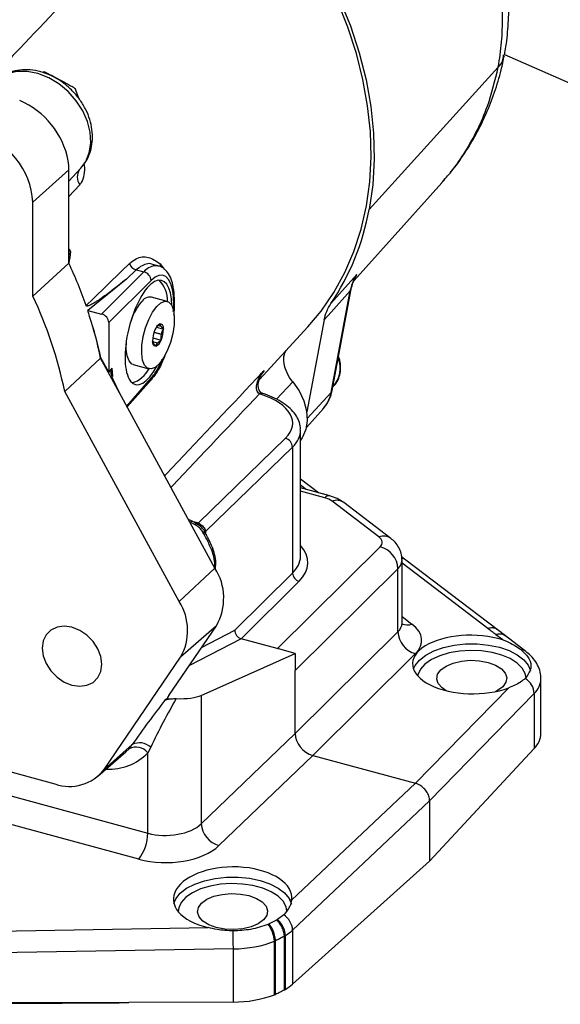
# Model space of a CAD drawing. Header units: inches. Extents: x 0.6 to 16.3, y 0.2 to 11.5.
# Tile 28 of 34: x 14.5 to 15.2, y 9.3 to 10.5. Entities that reach past the tile are written whole.
import ezdxf

# ---------------------------------------------------------------- set-up
doc = ezdxf.new("R2010")
doc.units = ezdxf.units.IN
doc.header["$MEASUREMENT"] = 0

msp = doc.modelspace()

# ---------------------------------------------------------------- linework, layer by layer
at = {"color": 7, "linetype": 'Continuous', "lineweight": 25}
for p, q in [((15.104569, 10.493088), (15.315319, 10.400239)), ((14.935187, 10.299183), (15.096795, 10.477234)), ((14.527204, 10.470327), (14.528587, 10.471692)), ((14.55965, 10.348639), (14.51453, 10.308094)), ((14.55965, 10.334628), (14.574502, 10.350764)), ((14.55965, 10.316894), (14.55965, 10.348639)), ((14.916384, 10.210009), (15.025943, 10.332287)), ((14.55965, 10.256003), (14.55965, 10.316894)), ((14.51453, 10.190581), (14.51453, 10.308094)), ((14.55965, 10.231783), (14.55965, 10.256003)), ((14.55965, 10.231783), (14.51453, 10.190581)), ((14.600517, 10.168239), (14.653538, 10.221034)), ((14.643647, 10.223498), (14.631818, 10.212033)), ((14.643647, 10.223498), (14.653538, 10.221034)), ((14.671032, 10.228561), (14.665658, 10.2299)), ((14.662388, 10.210062), (14.609519, 10.157419)), ((14.887294, 10.181226), (14.919961, 10.217588)), ((14.887643, 10.070147), (14.911625, 10.197094)), ((14.888744, 10.072283), (14.912727, 10.19923)), ((14.68257, 10.184068), (14.663113, 10.189356)), ((14.583156, 10.172566), (14.600517, 10.168239)), ((14.609519, 10.157419), (14.609519, 10.095521)), ((14.878995, 10.160785), (14.857254, 10.045705)), ((14.675325, 10.142402), (14.665992, 10.144938)), ((14.66617, 10.145474), (14.675439, 10.142955)), ((14.669504, 10.152182), (14.668744, 10.151103)), ((14.669132, 10.151764), (14.677808, 10.149406)), ((14.674984, 10.152765), (14.671244, 10.153781)), ((14.671429, 10.153944), (14.674832, 10.153019)), ((14.797996, 10.086393), (14.858668, 10.152311)), ((14.670452, 10.131755), (14.663823, 10.133556)), ((14.664161, 10.133835), (14.670717, 10.132053)), ((14.664536, 10.138238), (14.674926, 10.135414)), ((14.554374, 10.071346), (14.599332, 10.112961)), ((14.599332, 10.112961), (14.599549, 10.113305)), ((14.622935, 10.069607), (14.599332, 10.112961)), ((14.609519, 10.095521), (14.599549, 10.113305)), ((14.613419, 10.100614), (14.609519, 10.095521)), ((14.640165, 10.104919), (14.659622, 10.099631)), ((14.80388, 10.097602), (14.800582, 10.093085)), ((14.622935, 10.069607), (14.615036, 10.086113)), ((14.697649, 9.808176), (14.554374, 10.071346)), ((14.889597, 10.076795), (14.890256, 10.077439)), ((14.74235, 9.850263), (14.622935, 10.069607)), ((14.799406, 10.067935), (14.798046, 10.068395)), ((14.802389, 10.068738), (14.801205, 10.069118)), ((14.856648, 10.026267), (14.878, 10.050097)), ((14.849389, 9.865163), (14.849389, 10.022786)), ((14.721635, 9.906737), (14.830514, 10.012752)), ((14.839315, 10.001743), (14.730513, 9.895803)), ((14.839315, 10.001743), (14.839315, 9.844025)), ((14.872014, 9.944327), (14.849389, 9.961648)), ((14.885832, 9.940572), (14.849389, 9.950476)), ((14.947511, 9.889152), (14.888795, 9.933929)), ((14.962365, 9.887311), (14.903649, 9.932088)), ((14.713062, 9.909158), (14.709366, 9.910849)), ((14.717917, 9.906759), (14.712083, 9.909644)), ((14.717583, 9.904507), (14.71212, 9.907385)), ((14.717958, 9.90678), (14.717935, 9.90679)), ((14.721551, 9.906655), (14.721635, 9.906737)), ((14.727261, 9.895285), (14.727166, 9.895455)), ((14.728472, 9.892945), (14.727261, 9.895285)), ((14.820422, 9.749435), (14.949038, 9.876839)), ((14.979502, 9.861512), (14.975778, 9.864383)), ((14.976325, 9.781213), (14.976325, 9.860581)), ((14.74235, 9.850263), (14.697649, 9.808176)), ((14.971141, 9.84941), (14.842526, 9.722007)), ((14.971141, 9.770536), (14.971141, 9.84941)), ((15.095396, 9.773124), (14.981171, 9.860223)), ((14.767191, 9.772581), (14.839315, 9.844025)), ((14.847625, 9.833712), (14.775008, 9.761779)), ((13.640435, 9.794976), (14.658262, 9.518352)), ((14.684678, 9.690865), (14.744063, 9.778066)), ((14.744063, 9.778066), (14.699297, 9.738746)), ((14.6469, 9.485841), (13.629073, 9.762464)), ((14.842526, 9.643133), (14.971141, 9.770536)), ((15.102331, 9.760247), (15.093853, 9.766711)), ((15.105747, 9.765225), (15.09539, 9.773124)), ((15.131279, 9.745762), (15.105742, 9.765235)), ((14.820258, 9.749481), (14.775008, 9.761779)), ((14.603582, 9.598199), (14.699297, 9.738746)), ((14.725192, 9.690843), (14.842526, 9.743429)), ((14.820258, 9.749481), (14.820422, 9.749435)), ((14.842526, 9.743429), (14.820434, 9.749433)), ((14.842526, 9.743429), (14.842526, 9.722007)), ((14.993244, 9.743107), (14.864629, 9.615704)), ((14.842526, 9.643133), (14.842526, 9.722007)), ((14.993159, 9.580772), (15.109767, 9.700367)), ((15.15013, 9.643603), (15.15013, 9.711603)), ((14.725192, 9.690843), (14.725192, 9.530157)), ((15.141663, 9.693005), (15.010842, 9.558835)), ((15.141663, 9.693005), (15.141663, 9.624366)), ((14.683704, 9.687404), (14.679664, 9.684652)), ((14.273132, 9.653047), (14.542202, 9.57992)), ((14.725192, 9.530157), (14.842526, 9.643133)), ((14.638933, 9.629249), (14.603582, 9.598199)), ((14.634793, 9.624024), (14.638933, 9.629249)), ((14.595893, 9.589502), (14.63089, 9.62018)), ((14.661921, 9.625867), (14.658262, 9.619033)), ((14.658262, 9.518352), (14.658262, 9.619033)), ((14.864629, 9.615704), (14.747295, 9.502728)), ((14.864629, 9.615704), (14.993159, 9.580772)), ((15.010842, 9.483392), (15.141663, 9.624366)), ((14.838168, 9.434508), (14.993159, 9.580772)), ((14.993159, 9.580772), (14.993159, 9.580772)), ((15.010842, 9.558833), (14.839485, 9.397125)), ((15.010842, 9.558835), (15.010842, 9.558833)), ((15.010842, 9.558833), (15.010842, 9.483392)), ((14.839485, 9.329414), (15.010842, 9.483392)), ((14.809918, 9.404682), (14.808641, 9.404147)), ((14.819401, 9.409488), (14.809919, 9.404682)), ((14.82053, 9.410182), (14.819401, 9.409488)), ((14.828292, 9.416069), (14.82053, 9.410182)), ((14.256287, 9.392082), (14.733972, 9.400119)), ((14.839485, 9.397125), (14.839485, 9.329414)), ((14.816616, 9.383159), (14.816616, 9.383159)), ((14.816616, 9.316029), (14.816616, 9.383159)), ((14.818033, 9.316589), (14.818033, 9.383748)), ((14.829202, 9.389435), (14.829202, 9.389438)), ((14.829202, 9.322029), (14.829202, 9.389435)), ((14.830482, 9.390238), (14.830482, 9.390238)), ((14.830482, 9.322796), (14.830482, 9.390238)), ((14.765367, 9.37344), (14.256769, 9.364883)), ((14.765367, 9.306991), (14.765367, 9.37344)), ((14.256769, 9.307928), (14.634544, 9.306191)), ((14.765367, 9.306991), (14.634544, 9.306191))]:
    msp.add_line(p, q, dxfattribs=at)
at = {"color": 8, "linetype": 'Continuous', "lineweight": 25}
for p, q in [((14.573225, 10.330016), (14.55965, 10.315296)), ((14.559889, 10.249798), (14.561607, 10.246267)), ((14.673836, 10.231007), (14.678782, 10.224493)), ((14.613419, 10.100614), (14.613955, 10.089819)), ((14.631997, 10.052962), (14.662513, 10.087839)), ((14.632218, 10.052556), (14.662481, 10.086973)), ((14.839627, 10.083273), (14.819109, 10.061647)), ((14.887643, 10.070147), (14.857866, 10.037341)), ((14.856557, 9.948528), (14.849389, 9.954015)), ((14.879581, 9.938167), (14.849389, 9.946372)), ((14.71348, 9.908953), (14.716633, 9.908096)), ((14.730513, 9.895803), (14.730513, 9.894164)), ((15.083516, 9.774594), (14.976325, 9.85633)), ((14.976325, 9.789453), (14.988662, 9.780045)), ((14.725452, 9.750736), (14.767191, 9.772581)), ((14.774957, 9.761792), (14.709735, 9.727658)), ((14.682848, 9.687637), (14.683704, 9.687404)), ((14.63089, 9.62018), (14.634793, 9.624024))]:
    msp.add_line(p, q, dxfattribs=at)
at = {"color": 7, "linetype": 'Continuous', "lineweight": 25, "flags": 128}
for points in [[(14.858668, 10.152311), (14.875086, 10.171887), (14.891032, 10.195102), (14.90475, 10.220028), (14.916159, 10.246517), (14.92519, 10.274413), (14.931792, 10.303552), (14.935925, 10.333762), (14.937564, 10.364865), (14.9367, 10.396677), (14.933338, 10.42901), (14.927498, 10.461674), (14.919215, 10.494476), (14.908537, 10.527223), (14.895526, 10.559721), (14.880261, 10.591779), (14.862831, 10.623207), (14.843339, 10.653821), (14.821899, 10.683439), (14.798638, 10.711888), (14.773694, 10.738998), (14.747214, 10.764611)], [(14.771922, 10.745614), (14.797797, 10.717986), (14.821932, 10.688934), (14.844182, 10.658637), (14.864408, 10.627279), (14.882489, 10.595052), (14.898313, 10.562153), (14.911783, 10.528783), (14.922818, 10.495146), (14.93135, 10.461448), (14.937326, 10.427894), (14.940711, 10.394689), (14.941483, 10.362037), (14.939638, 10.330136), (14.935187, 10.299183)], [(14.581106, 10.178766), (14.589999, 10.187395), (14.625568, 10.221911), (14.635333, 10.231388)], [(14.631818, 10.212033), (14.583204, 10.172605), (14.583156, 10.172566)], [(14.690328, 10.190562), (14.689159, 10.199052), (14.687153, 10.206106), (14.684369, 10.21151), (14.680892, 10.215103), (14.676826, 10.216775), (14.672294, 10.216477), (14.667432, 10.214216), (14.662388, 10.210062)], [(14.911625, 10.197094), (14.887811, 10.170595), (14.878995, 10.160785)], [(14.669437, 10.177607), (14.674761, 10.182319), (14.679834, 10.184272), (14.684313, 10.183334), (14.687891, 10.179569), (14.690324, 10.173234), (14.691447, 10.16476), (14.691183, 10.154725), (14.68955, 10.143812), (14.686659, 10.132765), (14.682708, 10.122338), (14.677966, 10.11324), (14.672756, 10.106092), (14.667432, 10.101381), (14.662358, 10.099428), (14.65788, 10.100366), (14.654302, 10.10413), (14.651869, 10.110466), (14.650746, 10.11894), (14.65101, 10.128975), (14.652643, 10.139888), (14.655533, 10.150934), (14.659484, 10.161362), (14.664226, 10.170459), (14.669437, 10.177607)], [(14.673978, 10.155842), (14.674748, 10.155807), (14.675455, 10.155533), (14.676088, 10.155024), (14.676635, 10.154291), (14.677088, 10.153344), (14.677438, 10.152201), (14.67768, 10.150881), (14.677808, 10.149406)], [(14.640165, 10.104919), (14.638422, 10.105654), (14.634845, 10.109418), (14.632412, 10.115754), (14.631289, 10.124228), (14.631553, 10.134263), (14.63189, 10.13738)], [(14.668214, 10.127858), (14.667444, 10.127893), (14.666737, 10.128167), (14.666104, 10.128675), (14.665557, 10.129409), (14.665104, 10.130355), (14.664754, 10.131498), (14.664513, 10.132819), (14.664384, 10.134293)], [(14.839627, 10.083273), (14.847724, 10.071905), (14.853615, 10.059673), (14.857029, 10.047141), (14.857808, 10.034885), (14.855916, 10.023472), (14.851442, 10.013427), (14.849389, 10.010441)], [(14.563441, 9.703724), (14.573099, 9.702332), (14.582098, 9.703499), (14.589826, 9.707146), (14.595756, 9.713024), (14.599484, 9.720733), (14.600755, 9.729747), (14.599484, 9.739453), (14.595756, 9.749188), (14.589826, 9.758289), (14.582098, 9.766137), (14.573099, 9.772195), (14.563441, 9.776052), (14.553784, 9.777445), (14.544785, 9.776278), (14.537057, 9.772631), (14.531127, 9.766753), (14.527399, 9.759044), (14.526128, 9.750029), (14.527399, 9.740324), (14.531127, 9.730589), (14.537057, 9.721487), (14.544785, 9.71364), (14.553784, 9.707581), (14.563441, 9.703724)], [(15.031609, 9.696727), (15.026444, 9.700167), (15.02167, 9.705518), (15.019747, 9.711324), (15.020807, 9.717187), (15.024778, 9.72271), (15.031388, 9.727515), (15.040188, 9.731275), (15.050578, 9.733734), (15.061849, 9.734724), (15.073234, 9.734178), (15.083957, 9.732133), (15.093286, 9.728728), (15.100587, 9.724196), (15.105361, 9.718845), (15.107284, 9.71304), (15.106223, 9.707176), (15.102253, 9.701654), (15.095642, 9.696849), (15.09314, 9.695566)], [(14.743911, 9.400238), (14.734582, 9.403643), (14.727281, 9.408175), (14.722507, 9.413526), (14.720584, 9.419332), (14.721644, 9.425195), (14.725615, 9.430718), (14.732226, 9.435523), (14.741026, 9.439283), (14.751415, 9.441742), (14.762686, 9.442732), (14.774071, 9.442186), (14.784794, 9.440141), (14.794123, 9.436736), (14.801424, 9.432204), (14.806198, 9.426853), (14.808121, 9.421048), (14.807061, 9.415184), (14.80309, 9.409662), (14.79648, 9.404857), (14.78768, 9.401097), (14.77729, 9.398638), (14.766019, 9.397647), (14.754634, 9.398193), (14.743911, 9.400238)]]:
    msp.add_lwpolyline(points, dxfattribs=at)
at = {"color": 8, "linetype": 'Continuous', "lineweight": 25, "flags": 128}
for points in [[(14.574502, 10.350764), (14.58058, 10.35914), (14.585107, 10.370195), (14.587039, 10.38258), (14.5863, 10.395807), (14.582919, 10.409353), (14.57703, 10.422684), (14.568866, 10.435275), (14.558747, 10.446628), (14.547073, 10.456295), (14.534305, 10.463895), (14.520947, 10.469129), (14.507525, 10.47179), (14.49457, 10.471772), (14.482591, 10.469077), (14.472063, 10.463811)], [(14.662452, 10.085929), (14.645723, 10.067018), (14.632488, 10.052061)], [(14.71212, 9.907385), (14.712441, 9.908025), (14.7127, 9.908533), (14.712893, 9.908899), (14.713018, 9.909117), (14.713073, 9.909184), (14.713075, 9.909181)], [(14.728472, 9.892945), (14.72939, 9.893024), (14.730154, 9.893002), (14.730748, 9.892879), (14.731159, 9.892657), (14.731362, 9.892382)], [(14.990624, 9.723899), (14.992588, 9.728194), (14.998068, 9.735112), (15.006063, 9.741346), (15.016266, 9.746657), (15.028285, 9.750841), (15.041658, 9.753737), (15.05587, 9.755234), (15.070376, 9.755273), (15.084619, 9.753855), (15.098051, 9.751032), (15.110155, 9.746915), (15.120467, 9.74166), (15.128591, 9.73547), (15.134214, 9.728582), (15.137007, 9.721786)], [(15.131511, 9.712559), (15.130498, 9.718216), (15.126769, 9.725037), (15.120449, 9.731332), (15.111799, 9.736843), (15.101172, 9.741344), (15.089003, 9.744651), (15.075791, 9.746629), (15.062077, 9.747196), (15.048421, 9.746331), (15.035383, 9.744067), (15.023497, 9.740497), (15.013249, 9.735769), (15.005059, 9.730074), (14.999263, 9.723648), (14.996097, 9.716752), (14.995801, 9.715386)], [(14.691022, 9.430448), (14.693426, 9.436202), (14.698906, 9.44312), (14.706901, 9.449354), (14.717104, 9.454665), (14.729122, 9.458849), (14.742495, 9.461745), (14.756707, 9.463242), (14.771214, 9.463281), (14.785456, 9.461863), (14.798888, 9.45904), (14.810992, 9.454923), (14.821305, 9.449668), (14.829428, 9.443478), (14.835051, 9.43659), (14.83792, 9.429447)], [(14.832345, 9.420717), (14.831335, 9.426224), (14.827606, 9.433045), (14.821286, 9.43934), (14.812636, 9.444851), (14.802009, 9.449352), (14.789841, 9.452659), (14.776629, 9.454637), (14.762914, 9.455204), (14.749258, 9.454339), (14.73622, 9.452075), (14.724334, 9.448505), (14.714086, 9.443777), (14.705897, 9.438082), (14.7001, 9.431656), (14.696934, 9.424759), (14.696353, 9.420204)]]:
    msp.add_lwpolyline(points, dxfattribs=at)
at = {"color": 7, "linetype": 'Continuous', "lineweight": 25}
for centre, radius, start, end in [((14.457658, 10.340645), 0.102923, 10.842193, 66.883179), ((14.41822, 10.302387), 0.096479, 3.391562, 74.33381), ((14.486359, 10.348512), 0.073291, 0.098684, 9.022157), ((14.629545, 10.354578), 0.310621, 326.076817, 349.727144), ((14.039357, 9.990374), 0.573571, 19.174957, 24.89058), ((14.646912, 10.235264), 0.01221, 198.507678, 254.49349), ((14.650623, 10.209628), 0.011773, 2.116007, 75.663741), ((14.648459, 10.185875), 0.034396, 356.876772, 45.916843), ((14.908764, 10.199977), 0.004033, 349.328825, 2.279868), ((14.022011, 9.959722), 0.54394, 11.84205, 25.113913), ((14.709068, 10.13517), 0.075955, 141.072471, 163.551995), ((14.661626, 10.175802), 0.013636, 83.73707, 148.653274), ((14.08975, 10.007092), 0.520464, 11.736574, 17.69861), ((14.69707, 10.134853), 0.032691, 155.740094, 180.98159), ((14.67846, 10.145102), 0.011637, 112.64883, 164.123829), ((14.677662, 10.145203), 0.010736, 137.320255, 139.452404), ((14.671156, 10.150659), 0.004368, 28.816786, 32.699998), ((14.645122, 10.148846), 0.032691, 335.740094, 0.98159), ((14.663733, 10.138598), 0.011637, 292.64883, 344.123829), ((14.66256, 10.139032), 0.010736, 317.320255, 319.452404), ((14.645691, 10.148794), 0.030315, 347.827246, 348.894439), ((14.669065, 10.133576), 0.004368, 208.816786, 212.699998), ((14.628184, 10.11625), 0.035798, 287.142476, 332.22991), ((14.670067, 10.086236), 0.007621, 174.453253, 182.312115), ((14.655014, 10.087677), 0.007501, 354.613206, 1.235181), ((14.8275, 10.00132), 0.011822, 2.048811, 75.227811), ((14.941516, 9.848158), 0.029651, 2.421043, 75.304329), ((14.683359, 9.812744), 0.069911, 330.262199, 32.457562), ((14.850454, 9.844496), 0.011149, 182.421043, 255.304329), ((14.64092, 9.772095), 0.067231, 330.262199, 32.457562), ((15.000766, 9.771789), 0.029651, 182.421043, 255.304329), ((15.118586, 9.692172), 0.023092, 2.066407, 58.981584), ((15.122062, 9.644475), 0.028082, 314.267189, 358.219896), ((14.64806, 9.611469), 0.019985, 46.087244, 117.174505), ((14.643526, 9.607416), 0.018765, 38.248989, 117.737009), ((14.560328, 9.631248), 0.054435, 250.550098, 322.61702), ((14.756261, 9.532573), 0.031163, 184.447654, 253.277718), ((14.606548, 9.518184), 0.051714, 321.286888, 0.186552), ((14.814925, 9.395392), 0.024622, 4.034569, 57.118413), ((9.980377, 9.303165), 4.785506, 0.841415, 1.110324), ((14.780152, 9.381313), 0.036511, 2.897381, 38.712356), ((14.778264, 9.408468), 0.100332, 300.510403, 301.363065), ((14.799185, 9.374805), 0.0607, 301.038788, 311.600605), ((14.766055, 9.452907), 0.145918, 269.730152, 290.273556), ((14.760772, 9.459385), 0.153849, 291.283242, 291.850907)]:
    msp.add_arc(centre, radius, start, end, dxfattribs=at)
at = {"color": 8, "linetype": 'Continuous', "lineweight": 25}
for centre, radius, start, end in [((14.58644, 10.339745), 0.016409, 145.452016, 216.359696), ((14.682201, 10.22902), 0.008598, 166.6431, 189.4982), ((14.66903, 10.209164), 0.019516, 84.447486, 142.539823), ((14.686807, 10.193354), 0.004494, 321.578266, 3.261364), ((14.908425, 10.200097), 0.004389, 316.830869, 348.612196), ((14.865551, 10.100023), 0.033472, 317.567621, 22.715862), ((14.847608, 10.077057), 0.040627, 318.424021, 350.206139), ((14.88452, 10.073109), 0.004304, 316.510593, 348.932472), ((14.800278, 10.065849), 0.003386, 74.992549, 131.230809), ((14.801579, 10.065675), 0.003136, 75.726604, 133.88238), ((14.884884, 9.933711), 0.006926, 82.137144, 139.959894), ((14.894514, 9.919228), 0.015775, 54.612646, 111.258374), ((14.714796, 9.906133), 0.003227, 329.731499, 11.554745), ((14.719233, 9.90924), 0.003473, 267.246625, 311.880628), ((14.95323, 9.874451), 0.015774, 54.605783, 111.258719), ((14.737169, 9.874641), 0.002327, 302.230612, 10.904919), ((14.689254, 9.852839), 0.053006, 357.493629, 21.972932), ((14.974573, 9.851498), 0.010939, 52.898668, 82.281871), ((14.972953, 9.852952), 0.010768, 52.646029, 72.954604), ((14.982922, 9.795863), 0.016827, 246.360152, 289.941895), ((15.124549, 9.73676), 0.01124, 53.271639, 86.700094), ((14.610403, 9.664536), 0.066038, 266.438526, 316.445925)]:
    msp.add_arc(centre, radius, start, end, dxfattribs=at)
at = {"color": 7, "linetype": 'Continuous', "lineweight": 25}
for centre, major_axis, ratio, start_param, end_param in [((14.720916, 10.638312), (0.163385, 0.802805), 0.11040201, 2.10331185, 2.12410213), ((14.659111, 10.145107), (0.016268, 0.065214), 0.37342241, 5.34387183, 10.39871572), ((14.154221, 10.133992), (0.36899, -0.345879), 0.77144659, 0.95218175, 0.96840945), ((14.153109, 10.134269), (0.369843, -0.346679), 0.77144659, 0.83548373, 0.95140134), ((14.600517, 10.159662), (0.007282, -0.006856), 0.77173932, 0.62836489, 2.19916122), ((14.752372, 10.032729), (0.087177, -0.0016), 0.48843964, 5.83277632, 7.29309595), ((14.867914, 9.92734), (0.024999, -0.000347), 0.4951147, 0.58911283, 1.09211672), ((14.721782, 9.898313), (-0.006991, 0.00715), 0.73182378, 3.80183004, 3.97825548), ((14.92663, 9.882563), (0.024999, -0.000347), 0.4951147, 5.83068564, 6.87229813), ((14.752209, 9.86628), (0.097178, -0.001475), 0.49318049, 6.27380063, 6.29067255), ((14.926019, 9.760278), (0.074998, -0.001041), 0.4951147, 5.83068564, 6.87229813), ((14.775616, 9.770434), (-0.005567, 0.007613), 0.83441744, 0.77984711, 2.3438683), ((15.063515, 9.729455), (0.073998, -0.001027), 0.4951147, 1.02549173, 5.39442621), ((14.757763, 9.752749), (0.019031, 0.007761), 0.27005927, 0.33964547, 0.34573538), ((14.689397, 9.695056), (0.006543, 0.007949), 0.11962296, 2.22139538, 3.53039232), ((14.681597, 9.703153), (0.049967, -0.005925), 0.30799255, 4.9949557, 5.80796055), ((14.666479, 9.649373), (0.069462, 0.094786), 0.09141625, 1.25720667, 1.85113909), ((14.681597, 9.636521), (0.048624, 0.097306), 0.11973136, 1.08956175, 1.74006939), ((14.864644, 9.637136), (-0.017468, 0.017886), 0.75859774, 0.66040646, 2.23051755), ((14.681597, 9.542811), (0.049996, 0.001117), 0.54462397, 4.21467078, 5.75928717), ((14.681902, 9.521687), (0.074998, 0.0011), 0.53480727, 4.21899153, 5.76360792), ((14.764353, 9.436529), (0.073998, 0.001086), 0.53480727, 6.20468778, 10.56467312), ((14.764339, 9.41936), (0.086613, 0.000971), 0.53025772, 5.57539607, 5.75678496), ((14.764339, 9.41936), (0.086613, 0.000971), 0.53025772, 4.71831406, 5.35439338), ((14.739606, 9.43662), (0.127654, 0.001572), 0.5317215, 5.35341386, 5.36741131), ((14.740506, 9.429863), (0.117791, 0.001428), 0.5314629, 5.55852545, 5.57520769), ((14.634247, 9.319066), (2.000841, 0.01223), 0.00643548, 4.52251991, 4.71249793)]:
    msp.add_ellipse(centre, major_axis=major_axis, ratio=ratio, start_param=start_param, end_param=end_param, dxfattribs=at)
at = {"color": 8, "linetype": 'Continuous', "lineweight": 25}
for centre, major_axis, ratio, start_param, end_param in [((14.752209, 10.024003), (0.097177, -0.001605), 0.49118729, 5.83192798, 6.29529876), ((14.752094, 9.858113), (0.106578, -0.001479), 0.4951147, 5.83068564, 6.71056519), ((14.752209, 9.86628), (0.097178, -0.001475), 0.49318049, 5.83130189, 6.27380063), ((14.926325, 9.860843), (0.05, -0.000352), 0.50509377, 5.82736627, 6.29326762), ((14.926325, 9.781998), (0.049998, -0.001027), 0.48510433, 5.83378352, 6.29315418), ((15.063516, 9.712301), (0.086613, -0.00093), 0.49972731, 5.84270387, 6.28375135)]:
    msp.add_ellipse(centre, major_axis=major_axis, ratio=ratio, start_param=start_param, end_param=end_param, dxfattribs=at)
at = {"color": 7, "linetype": 'Continuous', "lineweight": 25}
for points, knots in [([(15.104476, 10.492572), (15.104915, 10.494932), (15.10711, 10.506736), (15.109372, 10.528537), (15.110455, 10.558102), (15.109154, 10.588236), (15.105591, 10.618761), (15.099745, 10.649513), (15.091659, 10.680314), (15.081378, 10.710987), (15.068966, 10.741358), (15.0545, 10.77126), (15.038067, 10.80053), (15.019763, 10.829011), (14.999691, 10.856558), (14.97796, 10.883029), (14.954685, 10.908291), (14.929985, 10.932214), (14.903986, 10.954675), (14.876816, 10.975556), (14.84861, 10.994745), (14.819505, 11.012136), (14.789644, 11.027628), (14.759175, 11.041126), (14.728252, 11.052543), (14.697038, 11.061798), (14.665702, 11.06882), (14.63442, 11.07355), (14.603378, 11.075944), (14.572763, 11.075975), (14.542769, 11.073637), (14.513586, 11.068944), (14.485396, 11.061937), (14.458379, 11.052668), (14.432668, 11.041243), (14.408492, 11.027654), (14.388354, 11.014181), (14.377012, 11.004466), (14.37259, 11.000679)], [0, 0, 0, 0, 0.00700244, 0.03502531, 0.06317494, 0.09151573, 0.1200236, 0.14866938, 0.1774221, 0.20625231, 0.23513443, 0.26404801, 0.29297701, 0.32191047, 0.35084442, 0.37977828, 0.40871394, 0.43765501, 0.46660607, 0.49557067, 0.52455311, 0.55355703, 0.58258432, 0.61163416, 0.6407021, 0.66977482, 0.69883537, 0.72786032, 0.75681993, 0.78567933, 0.81440114, 0.84294918, 0.87129314, 0.89941305, 0.92730278, 0.95497184, 0.98244517, 1, 1, 1, 1]), ([(14.411011, 10.464966), (14.433898, 10.489358), (14.48969, 10.548818), (14.598149, 10.664797), (14.683605, 10.75686), (14.736239, 10.813562)], [0, 0, 0, 0, 0.210831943, 0.513939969, 1, 1, 1, 1]), ([(14.747214, 10.764611), (14.694965, 10.709018), (14.610136, 10.618758), (14.511722, 10.514932), (14.465768, 10.466568), (14.452619, 10.45273)], [0, 0, 0, 0, 0.53376316, 0.86660159, 1, 1, 1, 1]), ([(15.025785, 10.332531), (15.029881, 10.337093), (15.040229, 10.348619), (15.054708, 10.368969), (15.069368, 10.393194), (15.081938, 10.418847), (15.092372, 10.445749), (15.099813, 10.470191), (15.103067, 10.485854), (15.104323, 10.4919)], [0, 0, 0, 0, 0.10363925, 0.26182434, 0.42026991, 0.57919346, 0.73877642, 0.89915325, 1, 1, 1, 1]), ([(15.096795, 10.477234), (15.096891, 10.477341), (15.09901, 10.479699), (15.102804, 10.48452), (15.103204, 10.490025), (15.103403, 10.492764)], [0, 0, 0, 0, 0.02335597, 0.513983, 1, 1, 1, 1]), ([(14.574208, 10.350624), (14.575368, 10.351875), (14.579109, 10.355909), (14.583845, 10.364053), (14.587736, 10.374985), (14.589397, 10.386794), (14.588858, 10.399133), (14.586087, 10.411693), (14.581138, 10.424084), (14.574149, 10.435889), (14.565339, 10.446702), (14.554982, 10.456154), (14.543386, 10.463921), (14.530891, 10.469716), (14.51788, 10.473282), (14.504786, 10.474433), (14.492153, 10.473015), (14.480946, 10.469447), (14.474665, 10.465499), (14.471816, 10.463708)], [0, 0, 0, 0, 0.026083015, 0.084067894, 0.142048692, 0.200688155, 0.260404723, 0.321246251, 0.382968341, 0.445241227, 0.507824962, 0.570635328, 0.633702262, 0.697058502, 0.760639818, 0.824149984, 0.887060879, 0.948778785, 1, 1, 1, 1]), ([(14.528587, 10.471692), (14.534626, 10.468612), (14.544065, 10.463798), (14.555026, 10.457833), (14.560967, 10.454516), (14.564086, 10.452736), (14.565712, 10.451767), (14.566587, 10.451187), (14.567127, 10.450675), (14.567799, 10.449516), (14.569102, 10.445508), (14.570399, 10.441697), (14.571421, 10.438696)], [0, 0, 0, 0, 0.36129613, 0.56474101, 0.67339483, 0.73008413, 0.75966944, 0.77548907, 0.78556132, 0.79568271, 0.83911669, 1, 1, 1, 1]), ([(14.561607, 10.246267), (14.561597, 10.246198), (14.561481, 10.245352), (14.56126, 10.243981), (14.560933, 10.242673), (14.560674, 10.242253), (14.560356, 10.242424), (14.559983, 10.24434), (14.559702, 10.24909), (14.559668, 10.2536), (14.55965, 10.256003)], [0, 0, 0, 0, 0.00797419, 0.09881167, 0.17234302, 0.24604307, 0.29683297, 0.45562693, 0.70994639, 1, 1, 1, 1]), ([(14.635333, 10.231388), (14.638061, 10.233583), (14.645389, 10.239478), (14.659299, 10.241147), (14.669003, 10.234378), (14.673836, 10.231007)], [0, 0, 0, 0, 0.229346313, 0.616142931, 1, 1, 1, 1]), ([(14.691294, 10.193608), (14.691101, 10.195545), (14.690528, 10.201294), (14.688551, 10.209874), (14.684968, 10.218058), (14.680041, 10.223954), (14.675222, 10.227514), (14.671877, 10.228088), (14.670753, 10.22828)], [0, 0, 0, 0, 0.11420214, 0.33899345, 0.57080794, 0.75116049, 0.91637856, 1, 1, 1, 1]), ([(14.631818, 10.212033), (14.628418, 10.209299), (14.62074, 10.203125), (14.610089, 10.19499), (14.60083, 10.188332), (14.594543, 10.184133), (14.590267, 10.18152), (14.587352, 10.179931), (14.585359, 10.178997), (14.58399, 10.178481), (14.583045, 10.178228), (14.582342, 10.178136), (14.581833, 10.178162), (14.581467, 10.178301), (14.581257, 10.178476), (14.581151, 10.178645), (14.581114, 10.178743), (14.581106, 10.178766)], [0, 0, 0, 0, 0.206655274, 0.466674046, 0.641105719, 0.75817065, 0.836796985, 0.889674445, 0.925308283, 0.949398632, 0.965766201, 0.97697349, 0.987263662, 0.992754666, 0.996516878, 0.999191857, 1, 1, 1, 1]), ([(14.911625, 10.197094), (14.913383, 10.2034), (14.915428, 10.210737), (14.919402, 10.216743), (14.919961, 10.217588)], [0, 0, 0, 0, 0.859406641, 1, 1, 1, 1]), ([(14.912793, 10.200138), (14.914071, 10.204524), (14.915874, 10.210719), (14.918962, 10.216044), (14.919943, 10.21756), (14.919961, 10.217588)], [0, 0, 0, 0, 0.70424918, 0.99451653, 1, 1, 1, 1]), ([(14.690989, 10.166723), (14.691133, 10.168032), (14.691775, 10.173852), (14.691928, 10.182998), (14.691436, 10.190184), (14.691209, 10.193503)], [0, 0, 0, 0, 0.13505273, 0.60039242, 1, 1, 1, 1]), ([(14.878995, 10.160785), (14.87987, 10.164444), (14.881644, 10.171867), (14.885393, 10.178077), (14.887294, 10.181226)], [0, 0, 0, 0, 0.4928977, 1, 1, 1, 1]), ([(14.673978, 10.155842), (14.673388, 10.155459), (14.671786, 10.154422), (14.67055, 10.153232), (14.669769, 10.152481)], [0, 0, 0, 0, 0.368712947, 1, 1, 1, 1]), ([(14.674832, 10.153019), (14.674662, 10.153344), (14.674126, 10.154367), (14.674038, 10.155244), (14.673978, 10.155842)], [0, 0, 0, 0, 0.31781043, 1, 1, 1, 1]), ([(14.677808, 10.149406), (14.677577, 10.149637), (14.676417, 10.150796), (14.675621, 10.151889), (14.674984, 10.152765)], [0, 0, 0, 0, 0.199037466, 1, 1, 1, 1]), ([(14.675439, 10.142955), (14.675615, 10.14367), (14.676171, 10.145922), (14.677144, 10.147993), (14.677808, 10.149406)], [0, 0, 0, 0, 0.31781043, 1, 1, 1, 1]), ([(14.664384, 10.134293), (14.664392, 10.134123), (14.66443, 10.133269), (14.664879, 10.132271), (14.665238, 10.131471)], [0, 0, 0, 0, 0.19903747, 1, 1, 1, 1]), ([(14.668214, 10.127858), (14.668401, 10.12835), (14.668907, 10.129686), (14.669854, 10.130954), (14.670452, 10.131755)], [0, 0, 0, 0, 0.36871295, 1, 1, 1, 1]), ([(14.670717, 10.132053), (14.671319, 10.132648), (14.672532, 10.133844), (14.674125, 10.134889), (14.674926, 10.135414)], [0, 0, 0, 0, 0.496672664, 1, 1, 1, 1]), ([(14.674926, 10.135414), (14.674904, 10.13588), (14.674794, 10.138221), (14.675089, 10.140543), (14.675325, 10.142402)], [0, 0, 0, 0, 0.19903747, 1, 1, 1, 1]), ([(14.665389, 10.131216), (14.665615, 10.130876), (14.666325, 10.129806), (14.667448, 10.128648), (14.668214, 10.127858)], [0, 0, 0, 0, 0.31781043, 1, 1, 1, 1]), ([(14.839627, 10.083273), (14.836989, 10.086911), (14.831713, 10.094188), (14.828336, 10.106383), (14.828105, 10.116377), (14.83052, 10.121044), (14.831333, 10.122613)], [0, 0, 0, 0, 0.285242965, 0.570493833, 0.855570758, 1, 1, 1, 1]), ([(14.889682, 10.077247), (14.890319, 10.077742), (14.893203, 10.079979), (14.896546, 10.085761), (14.899362, 10.094063), (14.899702, 10.103273), (14.898799, 10.110471), (14.897155, 10.114334), (14.896832, 10.115094)], [0, 0, 0, 0, 0.062136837, 0.281212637, 0.499550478, 0.720372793, 0.945023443, 1, 1, 1, 1]), ([(14.615036, 10.086113), (14.614037, 10.088844), (14.612709, 10.092474), (14.612374, 10.097066), (14.612637, 10.09931), (14.61321, 10.100266), (14.613419, 10.100614)], [0, 0, 0, 0, 0.53988747, 0.71775086, 0.89720005, 1, 1, 1, 1]), ([(14.798046, 10.068395), (14.797259, 10.068942), (14.795591, 10.0701), (14.794355, 10.073271), (14.794061, 10.077774), (14.795569, 10.084366), (14.799064, 10.091304), (14.802372, 10.095812), (14.80386, 10.097579), (14.80388, 10.097602)], [0, 0, 0, 0, 0.08943414, 0.18960565, 0.30794709, 0.50705471, 0.79655077, 0.99732303, 1, 1, 1, 1]), ([(14.801213, 10.069223), (14.800549, 10.069489), (14.799152, 10.070049), (14.797211, 10.073037), (14.796197, 10.077772), (14.796828, 10.084051), (14.798866, 10.09012), (14.80124, 10.093561), (14.802123, 10.094839)], [0, 0, 0, 0, 0.12113692, 0.25481886, 0.40822789, 0.61466266, 0.8568161, 1, 1, 1, 1]), ([(14.80388, 10.097602), (14.803862, 10.097578), (14.803191, 10.096717), (14.802633, 10.095776), (14.80209, 10.094861)], [0, 0, 0, 0, 0.02739274, 1, 1, 1, 1]), ([(14.876839, 10.049231), (14.877602, 10.049917), (14.880928, 10.052907), (14.8849, 10.059843), (14.887686, 10.067129), (14.888562, 10.071396), (14.888744, 10.072283)], [0, 0, 0, 0, 0.11804592, 0.51467656, 0.89921072, 1, 1, 1, 1]), ([(14.849102, 10.02302), (14.849176, 10.023985), (14.849469, 10.027857), (14.847404, 10.034565), (14.843152, 10.042644), (14.836569, 10.050143), (14.82786, 10.057033), (14.817252, 10.063021), (14.808326, 10.066716), (14.803231, 10.06842), (14.802351, 10.068714)], [0, 0, 0, 0, 0.04774649, 0.19166278, 0.33633486, 0.4875272, 0.64676221, 0.81098769, 0.96735897, 1, 1, 1, 1]), ([(14.903649, 9.932088), (14.902218, 9.933095), (14.898184, 9.935932), (14.892142, 9.938689), (14.8874, 9.940104), (14.885832, 9.940572)], [0, 0, 0, 0, 0.26905771, 0.75845363, 1, 1, 1, 1]), ([(14.730202, 9.894894), (14.72996, 9.895342), (14.729026, 9.897069), (14.726472, 9.900374), (14.722272, 9.904418), (14.718456, 9.90643), (14.716586, 9.907415)], [0, 0, 0, 0, 0.08170708, 0.31496597, 0.6644328, 1, 1, 1, 1]), ([(14.716633, 9.908096), (14.7174, 9.907886), (14.719066, 9.907428), (14.72068, 9.906926), (14.721551, 9.906655)], [0, 0, 0, 0, 0.45993663, 1, 1, 1, 1]), ([(14.727166, 9.895455), (14.725857, 9.897232), (14.72322, 9.900811), (14.719471, 9.903269), (14.717583, 9.904507)], [0, 0, 0, 0, 0.49643504, 1, 1, 1, 1]), ([(14.718694, 9.905795), (14.718914, 9.905737), (14.71973, 9.905524), (14.721791, 9.904294), (14.72367, 9.902938), (14.724545, 9.901998), (14.724651, 9.901883)], [0, 0, 0, 0, 0.1431327, 0.5307263, 0.94283313, 1, 1, 1, 1]), ([(14.721551, 9.906655), (14.722367, 9.906237), (14.723914, 9.905443), (14.725573, 9.903994), (14.727182, 9.902479), (14.728788, 9.900747), (14.729987, 9.898822), (14.730283, 9.897598), (14.73035, 9.897321)], [0, 0, 0, 0, 0.22470492, 0.426571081, 0.46694424, 0.696257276, 0.931346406, 1, 1, 1, 1]), ([(14.73841, 9.872672), (14.736329, 9.877232), (14.733229, 9.884024), (14.729649, 9.890738), (14.728472, 9.892945)], [0, 0, 0, 0, 0.67136983, 1, 1, 1, 1]), ([(14.731547, 9.891974), (14.73137, 9.892376), (14.730984, 9.893256), (14.730542, 9.894119), (14.730301, 9.894588)], [0, 0, 0, 0, 0.45693597, 1, 1, 1, 1]), ([(14.739403, 9.875062), (14.738956, 9.876213), (14.7375, 9.879961), (14.734764, 9.885468), (14.732295, 9.890223), (14.731473, 9.892169), (14.731379, 9.892391)], [0, 0, 0, 0, 0.19853194, 0.64702444, 0.95981038, 1, 1, 1, 1]), ([(14.976162, 9.860951), (14.976021, 9.863467), (14.975724, 9.868748), (14.972546, 9.876117), (14.968046, 9.882518), (14.964201, 9.885762), (14.962365, 9.887311)], [0, 0, 0, 0, 0.24084301, 0.50570957, 0.76392856, 1, 1, 1, 1]), ([(14.742709, 9.849315), (14.742882, 9.850119), (14.743753, 9.854179), (14.743098, 9.862029), (14.741399, 9.869871), (14.739801, 9.874151), (14.739461, 9.875063)], [0, 0, 0, 0, 0.09870614, 0.49856557, 0.89316206, 1, 1, 1, 1]), ([(14.981171, 9.860223), (14.98103, 9.86033), (14.980468, 9.860759), (14.979908, 9.861188), (14.979488, 9.86151)], [0, 0, 0, 0, 0.25000224, 1, 1, 1, 1]), ([(14.976658, 9.779212), (14.976635, 9.779224), (14.97658, 9.779255), (14.976443, 9.780505), (14.976364, 9.781232)], [0, 0, 0, 0, 0.41846987, 1, 1, 1, 1]), ([(15.093853, 9.766711), (15.093382, 9.767076), (15.091398, 9.768614), (15.088001, 9.771257), (15.084979, 9.773505), (15.083516, 9.774594)], [0, 0, 0, 0, 0.13820263, 0.5825344, 1, 1, 1, 1]), ([(15.102331, 9.760247), (15.103942, 9.759684), (15.112458, 9.756707), (15.120049, 9.75185), (15.124921, 9.748188), (15.125196, 9.747981)], [0, 0, 0, 0, 0.18040725, 0.95364256, 1, 1, 1, 1]), ([(15.125196, 9.747981), (15.129022, 9.74435), (15.136745, 9.737022), (15.13899, 9.724073), (15.133371, 9.716071), (15.130485, 9.711962)], [0, 0, 0, 0, 0.32327604, 0.65248856, 1, 1, 1, 1]), ([(15.149805, 9.711261), (15.149895, 9.712652), (15.15019, 9.717183), (15.148042, 9.724685), (15.143795, 9.733116), (15.137988, 9.740265), (15.133181, 9.74419), (15.13095, 9.746011)], [0, 0, 0, 0, 0.101539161, 0.330788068, 0.558337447, 0.795130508, 1, 1, 1, 1]), ([(15.130485, 9.711962), (15.126654, 9.708982), (15.121029, 9.704608), (15.11249, 9.701392), (15.109767, 9.700367)], [0, 0, 0, 0, 0.68115453, 1, 1, 1, 1]), ([(14.679664, 9.684652), (14.6804, 9.685032), (14.682025, 9.68587), (14.686486, 9.686616), (14.690746, 9.686792), (14.693333, 9.686732), (14.693776, 9.686722)], [0, 0, 0, 0, 0.26199094, 0.57817638, 0.92781465, 1, 1, 1, 1]), ([(15.010842, 9.558835), (15.010648, 9.560815), (15.01026, 9.564776), (15.007212, 9.570738), (15.002725, 9.575828), (14.99775, 9.57923), (14.994465, 9.580334), (14.993159, 9.580772)], [0, 0, 0, 0, 0.2146622, 0.4293284, 0.64391351, 0.85852184, 1, 1, 1, 1]), ([(14.838168, 9.434508), (14.837634, 9.431913), (14.83631, 9.425479), (14.831288, 9.419586), (14.828292, 9.416069)], [0, 0, 0, 0, 0.40331187, 1, 1, 1, 1]), ([(14.818033, 9.38375), (14.817802, 9.386079), (14.817339, 9.390737), (14.814413, 9.398213), (14.811591, 9.402664), (14.810009, 9.404571), (14.809918, 9.404682)], [0, 0, 0, 0, 0.326620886, 0.653241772, 0.979862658, 1, 1, 1, 1]), ([(14.829202, 9.389438), (14.828998, 9.391419), (14.828591, 9.395382), (14.825897, 9.401608), (14.82262, 9.406391), (14.820237, 9.408683), (14.819401, 9.409488)], [0, 0, 0, 0, 0.28246063, 0.56492124, 0.84738259, 1, 1, 1, 1]), ([(14.830482, 9.390238), (14.830211, 9.392547), (14.829669, 9.397164), (14.826055, 9.404308), (14.822568, 9.408399), (14.820623, 9.410101), (14.82053, 9.410182)], [0, 0, 0, 0, 0.32785294, 0.65570597, 0.98355908, 1, 1, 1, 1]), ([(14.764985, 9.395897), (14.7582, 9.396288), (14.747497, 9.396906), (14.737597, 9.399258), (14.733972, 9.400119)], [0, 0, 0, 0, 0.63387038, 1, 1, 1, 1]), ([(14.808641, 9.404147), (14.801569, 9.401742), (14.788142, 9.397174), (14.772424, 9.396307), (14.764985, 9.395897)], [0, 0, 0, 0, 0.52668747, 1, 1, 1, 1]), ([(14.829202, 9.389438), (14.82865, 9.389104), (14.826641, 9.387886), (14.823005, 9.385938), (14.819669, 9.384468), (14.818033, 9.383747)], [0, 0, 0, 0, 0.16168777, 0.5890238, 1, 1, 1, 1]), ([(14.829202, 9.322029), (14.827254, 9.320938), (14.823776, 9.31899), (14.819788, 9.317323), (14.818033, 9.316589)], [0, 0, 0, 0, 0.5599571, 1, 1, 1, 1])]:
    msp.add_open_spline(points, degree=3, knots=knots, dxfattribs=at)
at = {"color": 8, "linetype": 'Continuous', "lineweight": 25}
for points, knots in [([(15.096795, 10.477234), (15.09833, 10.487596), (15.101402, 10.50832), (15.102427, 10.541078), (15.100699, 10.574898), (15.095948, 10.609338), (15.088361, 10.643783), (15.077999, 10.678324), (15.064743, 10.713049), (15.048779, 10.74737), (15.030409, 10.780718), (15.009673, 10.813207), (14.986432, 10.844891), (14.96105, 10.87522), (14.93398, 10.903703), (14.905216, 10.930474), (14.87462, 10.955543), (14.842692, 10.978459), (14.809982, 10.998868), (14.77644, 11.016907), (14.741946, 11.032539), (14.707075, 11.045467), (14.672414, 11.05551), (14.637873, 11.062792), (14.603367, 11.067235), (14.569479, 11.068727), (14.536767, 11.067279), (14.505112, 11.062991), (14.474476, 11.055746), (14.445371, 11.045648), (14.418329, 11.032826), (14.393794, 11.018116), (14.379368, 11.00637), (14.372416, 11.000711)], [0, 0, 0, 0, 0.03193151, 0.06386302, 0.09672225, 0.12958148, 0.16151304, 0.1934446, 0.22630434, 0.25916408, 0.29108673, 0.32300936, 0.35586015, 0.38871092, 0.42062108, 0.45253124, 0.48536914, 0.51820704, 0.55010562, 0.5820042, 0.61482985, 0.6476555, 0.67954849, 0.71144148, 0.74426088, 0.77708029, 0.80897611, 0.84087194, 0.87369384, 0.90651574, 0.93842158, 0.97032743, 1, 1, 1, 1]), ([(15.025655, 10.332541), (15.029793, 10.337111), (15.04068, 10.349137), (15.055828, 10.37129), (15.071042, 10.398647), (15.08608, 10.433459), (15.092748, 10.460702), (15.096795, 10.477234)], [0, 0, 0, 0, 0.11655751, 0.30669153, 0.50234568, 0.69799985, 1, 1, 1, 1]), ([(14.573225, 10.330016), (14.574014, 10.330986), (14.576614, 10.334183), (14.579088, 10.342213), (14.58002, 10.350717), (14.578692, 10.355582), (14.578565, 10.356044)], [0, 0, 0, 0, 0.16743634, 0.55229981, 0.95747577, 1, 1, 1, 1]), ([(14.665854, 10.229662), (14.665652, 10.229777), (14.660869, 10.232495), (14.65263, 10.230371), (14.646078, 10.225358), (14.643647, 10.223498)], [0, 0, 0, 0, 0.0269371, 0.63894349, 1, 1, 1, 1]), ([(14.690211, 10.171564), (14.690464, 10.174699), (14.69102, 10.18156), (14.690571, 10.187394), (14.690328, 10.190562)], [0, 0, 0, 0, 0.45700471, 1, 1, 1, 1]), ([(14.679501, 10.115931), (14.677742, 10.111442), (14.672843, 10.098945), (14.66651, 10.091012), (14.662452, 10.085929)], [0, 0, 0, 0, 0.35919032, 1, 1, 1, 1]), ([(14.662481, 10.086973), (14.665444, 10.090684), (14.67098, 10.097618), (14.675599, 10.108394), (14.677746, 10.113403)], [0, 0, 0, 0, 0.53517697, 1, 1, 1, 1]), ([(14.662513, 10.087839), (14.663889, 10.089536), (14.666716, 10.093022), (14.671548, 10.100555), (14.674596, 10.107461), (14.676393, 10.111533)], [0, 0, 0, 0, 0.28019521, 0.5755661, 1, 1, 1, 1]), ([(14.679419, 9.965856), (14.680138, 9.966614), (14.718573, 10.007127), (14.759611, 10.050612), (14.800291, 10.093792), (14.803465, 10.097162), (14.80388, 10.097602)], [0, 0, 0, 0, 0.01727101, 0.92329908, 0.98998469, 1, 1, 1, 1]), ([(14.798046, 10.068395), (14.761908, 10.030097), (14.725067, 9.991054), (14.688044, 9.952055), (14.687338, 9.951311)], [0, 0, 0, 0, 0.98092047, 1, 1, 1, 1]), ([(14.727261, 9.895285), (14.727828, 9.895324), (14.728963, 9.895401), (14.729983, 9.895131), (14.730191, 9.894738), (14.730278, 9.894575)], [0, 0, 0, 0, 0.369571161, 0.738664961, 1, 1, 1, 1]), ([(15.095333, 9.773066), (15.095263, 9.773155), (15.094019, 9.774712), (15.089839, 9.775737), (15.085624, 9.774975), (15.083516, 9.774594)], [0, 0, 0, 0, 0.02925036, 0.51462518, 1, 1, 1, 1]), ([(15.105634, 9.765071), (15.104594, 9.765798), (15.102218, 9.767461), (15.098443, 9.767628), (15.095513, 9.767185), (15.094407, 9.76687), (15.093853, 9.766711)], [0, 0, 0, 0, 0.32838117, 0.75062735, 0.87499995, 1, 1, 1, 1])]:
    msp.add_open_spline(points, degree=3, knots=knots, dxfattribs=at)
msp.add_open_spline([(14.727166, 9.895455), (14.727682, 9.895539), (14.728715, 9.895707), (14.729738, 9.895568), (14.729987, 9.895225), (14.730111, 9.895054)], degree=3, dxfattribs=at)

doc.saveas('drawing.dxf')
